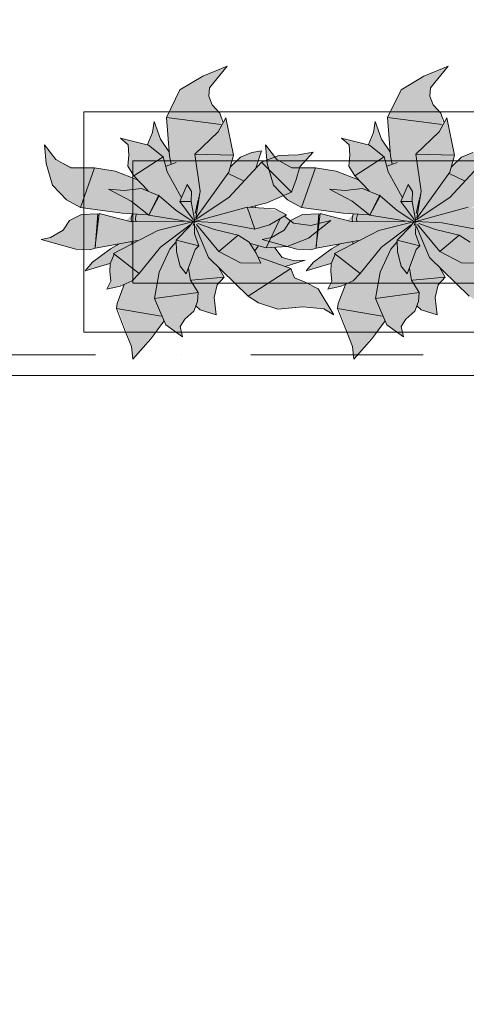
# Model space of a CAD drawing. Header units: millimetres. Extents: x -59761 to 112741, y -57975 to 46221.
# Tile 73 of 256: x -2592 to -1679, y -10329 to -8315. Entities that reach past the tile are written whole.
import ezdxf

# ---------------------------------------------------------------- set-up
doc = ezdxf.new("R2010")
doc.units = ezdxf.units.MM
for name, pattern in [('короткая штриховая', [282.222222, 141.111111, -141.111111]), ('Штриховая', [564.444447, 282.222223, -282.222223]), ('Штрихпунктирная', [670.277762, 352.777767, -176.388884, 0, -141.111112])]:
    doc.linetypes.add(name, pattern=pattern)
for name, color, linetype in [('Интерьер - Мебель', 7, 'Continuous'), ('Элемент модели - Границы зон', 7, 'Continuous'), ('Элемент Модели - Зона', 7, 'Continuous'), ('Элемент Модели - Оси', 2, 'Continuous')]:
    doc.layers.add(name, color=color, linetype=linetype)

msp = doc.modelspace()

# ---------------------------------------------------------------- hatches: boundary and pattern name
at = {"layer": 'Интерьер - Мебель', "linetype": 'Continuous', "lineweight": 0}
for points in [[(-2167.42, -8409.96), (-2216.98, -8430.25), (-2264.01, -8458.45), (-2291.59, -8515.08), (-2286.93, -8584.26), (-2303.17, -8560.23), (-2317.1, -8522.96), (-2320.24, -8545.37), (-2330.32, -8570.13), (-2385.85, -8557.03), (-2369.74, -8570.47), (-2369.98, -8607.55), (-2370.5, -8614.1), (-2358.1, -8634.37), (-2351.14, -8642.12), (-2397.8, -8624.36), (-2433.12, -8618.74), (-2481.68, -8617.52), (-2517.81, -8601.05), (-2540.74, -8570.96), (-2537.43, -8608.88), (-2524.69, -8653.22), (-2495.88, -8683.26), (-2467.27, -8698.85), (-2361.84, -8712.44), (-2373.87, -8725.66), (-2429.37, -8711.23), (-2465.69, -8712.99), (-2489.75, -8725.4), (-2502.62, -8745.06), (-2528.72, -8760.32), (-2548.04, -8764.47), (-2476.8, -8784.19), (-2443.06, -8783.59), (-2394.18, -8774.26), (-2439, -8807.68), (-2458.18, -8828.48), (-2406.8, -8813.83), (-2406.61, -8839.74), (-2405.6, -8849.79), (-2413.68, -8866.01), (-2377.82, -8856.4), (-2393.12, -8900.22), (-2362.88, -8983.07), (-2360.43, -9009.1), (-2296.45, -8930.69), (-2292.88, -8939.07), (-2258.62, -8963.11), (-2263.75, -8942.48), (-2253.93, -8927.09), (-2235.47, -8911.06), (-2231.97, -8901.25), (-2223.04, -8908.39), (-2190.36, -8918.28), (-2194.32, -8882.91), (-2187.76, -8857.36), (-2173.8, -8841.09), (-2183.99, -8824.87), (-2124.44, -8879.99), (-2103.82, -8893.67), (-2064.17, -8906.89), (-2012.66, -8901.87), (-1970.03, -8906), (-1949.77, -8918.55), (-1981.68, -8865.04), (-2030.11, -8842.84), (-2037.65, -8823.94), (-2048.64, -8819.64), (-2007.78, -8806.66), (-2029.57, -8807.72), (-2055.28, -8801.17), (-2070.31, -8781.32), (-2044.87, -8778.41), (-2001.48, -8761.85), (-1955.61, -8725.45), (-1996.67, -8735.47), (-2032.04, -8730.99), (-2050.55, -8716.86), (-2046.48, -8713.57), (-2064.44, -8704.23), (-2121.46, -8698.49), (-2086.62, -8689.59), (-2036.04, -8667.87), (-2018.77, -8615.87), (-1991.51, -8585.88), (-2022.24, -8591.27), (-2061.68, -8592.49), (-2097.15, -8606.14), (-2109.05, -8618.69), (-2097.12, -8583.2), (-2116.81, -8586.21), (-2140.21, -8596.06), (-2161.21, -8616.71), (-2154.81, -8591.95), (-2170.43, -8515.63), (-2178.36, -8530.01), (-2182.33, -8506.11), (-2190.24, -8497.55), (-2200.4, -8483.4), (-2205.32, -8471.21), (-2203.49, -8453.92)], [(-1715.51, -8409.96), (-1765.08, -8430.25), (-1812.1, -8458.45), (-1839.69, -8515.08), (-1835.02, -8584.26), (-1851.26, -8560.23), (-1865.19, -8522.96), (-1868.34, -8545.37), (-1878.41, -8570.13), (-1933.95, -8557.03), (-1917.83, -8570.47), (-1918.08, -8607.55), (-1918.6, -8614.1), (-1906.2, -8634.37), (-1899.23, -8642.12), (-1945.9, -8624.36), (-1981.21, -8618.74), (-2029.78, -8617.52), (-2065.91, -8601.05), (-2088.83, -8570.96), (-2085.53, -8608.88), (-2072.79, -8653.22), (-2043.98, -8683.26), (-2015.37, -8698.85), (-1909.93, -8712.44), (-1921.97, -8725.66), (-1977.47, -8711.23), (-2013.79, -8712.99), (-2037.84, -8725.4), (-2050.72, -8745.06), (-2076.82, -8760.32), (-2096.14, -8764.47), (-2024.9, -8784.19), (-1991.16, -8783.59), (-1942.28, -8774.26), (-1987.09, -8807.68), (-2006.27, -8828.48), (-1954.9, -8813.83), (-1954.71, -8839.74), (-1953.7, -8849.79), (-1961.78, -8866.01), (-1925.92, -8856.4), (-1941.22, -8900.22), (-1910.97, -8983.07), (-1908.53, -9009.1), (-1844.55, -8930.69), (-1840.98, -8939.07), (-1806.71, -8963.11), (-1811.85, -8942.48), (-1802.03, -8927.09), (-1783.56, -8911.06), (-1780.07, -8901.25), (-1771.14, -8908.39), (-1738.46, -8918.28), (-1742.42, -8882.91), (-1735.86, -8857.36), (-1721.89, -8841.09), (-1732.09, -8824.87), (-1672.54, -8879.99), (-1651.92, -8893.67), (-1612.27, -8906.89), (-1560.76, -8901.87), (-1518.13, -8906), (-1497.87, -8918.55), (-1529.78, -8865.04), (-1578.21, -8842.84), (-1585.75, -8823.94), (-1596.73, -8819.64), (-1555.87, -8806.66), (-1577.67, -8807.72), (-1603.37, -8801.17), (-1618.41, -8781.32), (-1592.97, -8778.41), (-1549.58, -8761.85), (-1503.71, -8725.45), (-1544.76, -8735.47), (-1580.14, -8730.99), (-1598.64, -8716.86), (-1594.57, -8713.57), (-1612.53, -8704.23), (-1669.56, -8698.49), (-1634.72, -8689.59), (-1584.14, -8667.87), (-1566.87, -8615.87), (-1539.6, -8585.88), (-1570.33, -8591.27), (-1609.78, -8592.49), (-1645.24, -8606.14), (-1657.15, -8618.69), (-1645.22, -8583.2), (-1664.91, -8586.21), (-1688.31, -8596.06), (-1709.31, -8616.71), (-1702.91, -8591.95), (-1718.52, -8515.63), (-1726.46, -8530.01), (-1730.43, -8506.11), (-1738.34, -8497.55), (-1748.5, -8483.4), (-1753.42, -8471.21), (-1751.59, -8453.92)]]:
    msp.add_hatch(color=255, dxfattribs=at).paths.add_polyline_path(points)

# ---------------------------------------------------------------- linework, layer by layer
at = {"layer": 'Интерьер - Мебель', "color": 7, "linetype": 'Continuous', "lineweight": 15}
for p, q in [((-2167.42, -8409.96), (-2216.98, -8430.25)), ((-2167.42, -8409.96), (-2216.98, -8430.25)), ((-2167.42, -8409.96), (-2203.49, -8453.92)), ((-2167.42, -8409.96), (-2203.49, -8453.92)), ((-1715.51, -8409.96), (-1765.08, -8430.25)), ((-1715.51, -8409.96), (-1765.08, -8430.25)), ((-1715.51, -8409.96), (-1751.59, -8453.92)), ((-1715.51, -8409.96), (-1751.59, -8453.92)), ((-2216.98, -8430.25), (-2264.01, -8458.45)), ((-2216.98, -8430.25), (-2264.01, -8458.45)), ((-1765.08, -8430.25), (-1812.1, -8458.45)), ((-1765.08, -8430.25), (-1812.1, -8458.45)), ((-2203.49, -8453.92), (-2205.32, -8471.21)), ((-2203.49, -8453.92), (-2205.32, -8471.21)), ((-1751.59, -8453.92), (-1753.42, -8471.21)), ((-1751.59, -8453.92), (-1753.42, -8471.21)), ((-2264.01, -8458.45), (-2291.59, -8515.08)), ((-2264.01, -8458.45), (-2291.59, -8515.08)), ((-2205.32, -8471.21), (-2198.15, -8488.98)), ((-2205.32, -8471.21), (-2198.15, -8488.98)), ((-1812.1, -8458.45), (-1839.69, -8515.08)), ((-1812.1, -8458.45), (-1839.69, -8515.08)), ((-1753.42, -8471.21), (-1746.25, -8488.98)), ((-1753.42, -8471.21), (-1746.25, -8488.98)), ((-2198.15, -8488.98), (-2182.33, -8506.11)), ((-2198.15, -8488.98), (-2182.33, -8506.11)), ((-1746.25, -8488.98), (-1730.43, -8506.11)), ((-1746.25, -8488.98), (-1730.43, -8506.11)), ((-2291.59, -8515.08), (-2179.9, -8529.18)), ((-2291.59, -8515.08), (-2285.64, -8593.47)), ((-2291.59, -8515.08), (-2179.9, -8529.18)), ((-2291.59, -8515.08), (-2285.64, -8593.47)), ((-2170.43, -8515.63), (-2186.29, -8544.39)), ((-2170.43, -8515.63), (-2186.29, -8544.39)), ((-2182.33, -8506.11), (-2176, -8525.84)), ((-2182.33, -8506.11), (-2176, -8525.84)), ((-2170.43, -8515.63), (-2154.81, -8591.95)), ((-2170.43, -8515.63), (-2154.81, -8591.95)), ((-1839.69, -8515.08), (-1728, -8529.18)), ((-1839.69, -8515.08), (-1833.74, -8593.47)), ((-1839.69, -8515.08), (-1728, -8529.18)), ((-1839.69, -8515.08), (-1833.74, -8593.47)), ((-1718.52, -8515.63), (-1734.39, -8544.39)), ((-1718.52, -8515.63), (-1734.39, -8544.39)), ((-1730.43, -8506.11), (-1724.1, -8525.84)), ((-1730.43, -8506.11), (-1724.1, -8525.84)), ((-1718.52, -8515.63), (-1702.91, -8591.95)), ((-1718.52, -8515.63), (-1702.91, -8591.95)), ((-2317.1, -8522.96), (-2320.24, -8545.37)), ((-2317.1, -8522.96), (-2320.24, -8545.37)), ((-2317.1, -8522.96), (-2304.13, -8558.81)), ((-2317.1, -8522.96), (-2304.13, -8558.81)), ((-1865.19, -8522.96), (-1868.34, -8545.37)), ((-1865.19, -8522.96), (-1868.34, -8545.37)), ((-1865.19, -8522.96), (-1852.23, -8558.81)), ((-1865.19, -8522.96), (-1852.23, -8558.81)), ((-2385.85, -8557.03), (-2369.74, -8570.47)), ((-2385.85, -8557.03), (-2328.19, -8571.22)), ((-2385.85, -8557.03), (-2369.74, -8570.47)), ((-2385.85, -8557.03), (-2328.19, -8571.22)), ((-2320.24, -8545.37), (-2330.32, -8570.13)), ((-2320.24, -8545.37), (-2330.32, -8570.13)), ((-2186.29, -8544.39), (-2233.77, -8589.58)), ((-2186.29, -8544.39), (-2233.77, -8589.58)), ((-1933.95, -8557.03), (-1917.83, -8570.47)), ((-1933.95, -8557.03), (-1876.28, -8571.22)), ((-1933.95, -8557.03), (-1917.83, -8570.47)), ((-1933.95, -8557.03), (-1876.28, -8571.22)), ((-1868.34, -8545.37), (-1878.41, -8570.13)), ((-1868.34, -8545.37), (-1878.41, -8570.13)), ((-1734.39, -8544.39), (-1781.87, -8589.58)), ((-1734.39, -8544.39), (-1781.87, -8589.58)), ((-2540.74, -8570.96), (-2537.43, -8608.88)), ((-2540.74, -8570.96), (-2517.81, -8601.05)), ((-2540.74, -8570.96), (-2537.43, -8608.88)), ((-2540.74, -8570.96), (-2517.81, -8601.05)), ((-2369.74, -8570.47), (-2368.74, -8591.99)), ((-2369.74, -8570.47), (-2368.74, -8591.99)), ((-2328.19, -8571.22), (-2298.43, -8595.01)), ((-2328.19, -8571.22), (-2298.43, -8595.01)), ((-2304.13, -8558.81), (-2286.93, -8584.26)), ((-2304.13, -8558.81), (-2286.93, -8584.26)), ((-2088.83, -8570.96), (-2085.53, -8608.88)), ((-2088.83, -8570.96), (-2065.91, -8601.05)), ((-2088.83, -8570.96), (-2085.53, -8608.88)), ((-2088.83, -8570.96), (-2065.91, -8601.05)), ((-1917.83, -8570.47), (-1916.84, -8591.99)), ((-1917.83, -8570.47), (-1916.84, -8591.99)), ((-1876.28, -8571.22), (-1846.52, -8595.01)), ((-1876.28, -8571.22), (-1846.52, -8595.01)), ((-1852.23, -8558.81), (-1835.02, -8584.26)), ((-1852.23, -8558.81), (-1835.02, -8584.26)), ((-2368.74, -8591.99), (-2370.5, -8614.1)), ((-2368.74, -8591.99), (-2370.5, -8614.1)), ((-2298.43, -8595.01), (-2358.1, -8634.37)), ((-2298.43, -8595.01), (-2358.1, -8634.37)), ((-2298.43, -8595.01), (-2290.03, -8625.8)), ((-2298.43, -8595.01), (-2290.03, -8625.8)), ((-2285.64, -8593.47), (-2282.24, -8609.96)), ((-2285.64, -8593.47), (-2282.24, -8609.96)), ((-2233.77, -8589.58), (-2154.81, -8591.95)), ((-2233.77, -8589.58), (-2222.66, -8665.66)), ((-2233.77, -8589.58), (-2154.81, -8591.95)), ((-2233.77, -8589.58), (-2222.66, -8665.66)), ((-2154.81, -8591.95), (-2164.36, -8626.59)), ((-2154.81, -8591.95), (-2164.36, -8626.59)), ((-2140.21, -8596.06), (-2161.21, -8616.71)), ((-2140.21, -8596.06), (-2161.21, -8616.71)), ((-2116.81, -8586.21), (-2140.21, -8596.06)), ((-2116.81, -8586.21), (-2140.21, -8596.06)), ((-2097.12, -8583.2), (-2116.81, -8586.21)), ((-2097.12, -8583.2), (-2116.81, -8586.21)), ((-2097.12, -8583.2), (-2109.05, -8618.69)), ((-2097.12, -8583.2), (-2109.05, -8618.69)), ((-2061.68, -8592.49), (-2097.15, -8606.14)), ((-2061.68, -8592.49), (-2097.15, -8606.14)), ((-2022.24, -8591.27), (-2061.68, -8592.49)), ((-2022.24, -8591.27), (-2061.68, -8592.49)), ((-1991.51, -8585.88), (-2022.24, -8591.27)), ((-1991.51, -8585.88), (-2022.24, -8591.27)), ((-1991.51, -8585.88), (-2018.77, -8615.87)), ((-1991.51, -8585.88), (-2018.77, -8615.87)), ((-1916.84, -8591.99), (-1918.6, -8614.1)), ((-1916.84, -8591.99), (-1918.6, -8614.1)), ((-1846.52, -8595.01), (-1906.2, -8634.37)), ((-1846.52, -8595.01), (-1906.2, -8634.37)), ((-1846.52, -8595.01), (-1838.13, -8625.8)), ((-1846.52, -8595.01), (-1838.13, -8625.8)), ((-1833.74, -8593.47), (-1830.34, -8609.96)), ((-1833.74, -8593.47), (-1830.34, -8609.96)), ((-1781.87, -8589.58), (-1702.91, -8591.95)), ((-1781.87, -8589.58), (-1770.76, -8665.66)), ((-1781.87, -8589.58), (-1702.91, -8591.95)), ((-1781.87, -8589.58), (-1770.76, -8665.66)), ((-1702.91, -8591.95), (-1712.46, -8626.59)), ((-1702.91, -8591.95), (-1712.46, -8626.59)), ((-1688.31, -8596.06), (-1709.31, -8616.71)), ((-1688.31, -8596.06), (-1709.31, -8616.71)), ((-1664.91, -8586.21), (-1688.31, -8596.06)), ((-1664.91, -8586.21), (-1688.31, -8596.06)), ((-2537.43, -8608.88), (-2524.69, -8653.22)), ((-2537.43, -8608.88), (-2524.69, -8653.22)), ((-2517.81, -8601.05), (-2487.46, -8617.47)), ((-2517.81, -8601.05), (-2487.46, -8617.47)), ((-2487.46, -8617.47), (-2438.65, -8617.86)), ((-2487.46, -8617.47), (-2438.65, -8617.86)), ((-2438.65, -8617.86), (-2467.27, -8698.85)), ((-2438.65, -8617.86), (-2467.27, -8698.85)), ((-2438.65, -8617.86), (-2396.67, -8624.54)), ((-2438.65, -8617.86), (-2396.67, -8624.54)), ((-2370.5, -8614.1), (-2358.1, -8634.37)), ((-2370.5, -8614.1), (-2358.1, -8634.37)), ((-2271.65, -8607.11), (-2292.3, -8614.22)), ((-2271.65, -8607.11), (-2292.3, -8614.22)), ((-2097.15, -8606.14), (-2163.97, -8678.42)), ((-2097.15, -8606.14), (-2163.97, -8678.42)), ((-2097.15, -8606.14), (-2036.04, -8667.87)), ((-2097.15, -8606.14), (-2036.04, -8667.87)), ((-2085.53, -8608.88), (-2072.79, -8653.22)), ((-2085.53, -8608.88), (-2072.79, -8653.22)), ((-2065.91, -8601.05), (-2035.56, -8617.47)), ((-2065.91, -8601.05), (-2035.56, -8617.47)), ((-2035.56, -8617.47), (-1986.74, -8617.86)), ((-2035.56, -8617.47), (-1986.74, -8617.86)), ((-2018.77, -8615.87), (-2026.72, -8641.72)), ((-2018.77, -8615.87), (-2026.72, -8641.72)), ((-1986.74, -8617.86), (-2015.37, -8698.85)), ((-1986.74, -8617.86), (-2015.37, -8698.85)), ((-1986.74, -8617.86), (-1944.77, -8624.54)), ((-1986.74, -8617.86), (-1944.77, -8624.54)), ((-1918.6, -8614.1), (-1906.2, -8634.37)), ((-1918.6, -8614.1), (-1906.2, -8634.37)), ((-1819.75, -8607.11), (-1840.4, -8614.22)), ((-1819.75, -8607.11), (-1840.4, -8614.22)), ((-1645.24, -8606.14), (-1712.07, -8678.42)), ((-1645.24, -8606.14), (-1712.07, -8678.42)), ((-2396.67, -8624.54), (-2351.14, -8642.12)), ((-2396.67, -8624.54), (-2351.14, -8642.12)), ((-2358.1, -8634.37), (-2328.77, -8665.08)), ((-2358.1, -8634.37), (-2328.77, -8665.08)), ((-2290.03, -8625.8), (-2261.78, -8677.64)), ((-2290.03, -8625.8), (-2261.78, -8677.64)), ((-2164.36, -8626.59), (-2231.57, -8720.7)), ((-2164.36, -8626.59), (-2231.57, -8720.7)), ((-2164.4, -8630.26), (-2134.29, -8644.09)), ((-2164.4, -8630.26), (-2134.29, -8644.09)), ((-1944.77, -8624.54), (-1899.23, -8642.12)), ((-1944.77, -8624.54), (-1899.23, -8642.12)), ((-1906.2, -8634.37), (-1876.86, -8665.08)), ((-1906.2, -8634.37), (-1876.86, -8665.08)), ((-1838.13, -8625.8), (-1809.88, -8677.64)), ((-1838.13, -8625.8), (-1809.88, -8677.64)), ((-1712.46, -8626.59), (-1779.67, -8720.7)), ((-1712.46, -8626.59), (-1779.67, -8720.7)), ((-1712.5, -8630.26), (-1682.39, -8644.09)), ((-1712.5, -8630.26), (-1682.39, -8644.09)), ((-2524.69, -8653.22), (-2495.88, -8683.26)), ((-2524.69, -8653.22), (-2495.88, -8683.26)), ((-2249.16, -8652.04), (-2264.59, -8686.74)), ((-2249.16, -8652.04), (-2264.59, -8686.74)), ((-2249.16, -8652.04), (-2240.31, -8665.83)), ((-2249.16, -8652.04), (-2240.31, -8665.83)), ((-2072.79, -8653.22), (-2043.98, -8683.26)), ((-2072.79, -8653.22), (-2043.98, -8683.26)), ((-2026.72, -8641.72), (-2036.04, -8667.87)), ((-2026.72, -8641.72), (-2036.04, -8667.87)), ((-1797.26, -8652.04), (-1812.69, -8686.74)), ((-1797.26, -8652.04), (-1812.69, -8686.74)), ((-1797.26, -8652.04), (-1788.41, -8665.83)), ((-1797.26, -8652.04), (-1788.41, -8665.83)), ((-2410, -8661.2), (-2378.11, -8664.02)), ((-2410, -8661.2), (-2363.6, -8686.26)), ((-2410, -8661.2), (-2378.11, -8664.02)), ((-2410, -8661.2), (-2363.6, -8686.26)), ((-2342.51, -8660), (-2378.11, -8664.02)), ((-2342.51, -8660), (-2378.11, -8664.02)), ((-2342.51, -8660), (-2306.64, -8675.24)), ((-2342.51, -8660), (-2306.64, -8675.24)), ((-2307.36, -8672.98), (-2327.89, -8714.81)), ((-2307.36, -8672.98), (-2327.89, -8714.81)), ((-2306.64, -8675.24), (-2327.89, -8714.81)), ((-2306.64, -8675.24), (-2327.89, -8714.81)), ((-2307.36, -8672.98), (-2306.64, -8675.24)), ((-2307.36, -8672.98), (-2306.64, -8675.24)), ((-2306.64, -8675.24), (-2271.95, -8705.22)), ((-2306.64, -8675.24), (-2271.95, -8705.22)), ((-2240.31, -8665.83), (-2241.06, -8686.52)), ((-2240.31, -8665.83), (-2241.06, -8686.52)), ((-2163.97, -8678.42), (-2233.3, -8724.1)), ((-2163.97, -8678.42), (-2233.3, -8724.1)), ((-2222.66, -8665.66), (-2231.57, -8720.7)), ((-2222.66, -8665.66), (-2231.57, -8720.7)), ((-2225.42, -8677.64), (-2226.26, -8681.5)), ((-2225.42, -8677.64), (-2226.26, -8681.5)), ((-2224.16, -8671.84), (-2224.58, -8673.77)), ((-2224.16, -8671.84), (-2224.58, -8673.77)), ((-2222.9, -8666.04), (-2223.1, -8667.01)), ((-2222.9, -8666.04), (-2223.1, -8667.01)), ((-2036.04, -8667.87), (-2086.62, -8689.59)), ((-2036.04, -8667.87), (-2086.62, -8689.59)), ((-1958.09, -8661.2), (-1926.21, -8664.02)), ((-1958.09, -8661.2), (-1911.7, -8686.26)), ((-1958.09, -8661.2), (-1926.21, -8664.02)), ((-1958.09, -8661.2), (-1911.7, -8686.26)), ((-1890.61, -8660), (-1926.21, -8664.02)), ((-1890.61, -8660), (-1926.21, -8664.02)), ((-1890.61, -8660), (-1854.74, -8675.24)), ((-1890.61, -8660), (-1854.74, -8675.24)), ((-1855.46, -8672.98), (-1875.99, -8714.81)), ((-1855.46, -8672.98), (-1875.99, -8714.81)), ((-1854.74, -8675.24), (-1875.99, -8714.81)), ((-1854.74, -8675.24), (-1875.99, -8714.81)), ((-1855.46, -8672.98), (-1854.74, -8675.24)), ((-1855.46, -8672.98), (-1854.74, -8675.24)), ((-1854.74, -8675.24), (-1820.05, -8705.22)), ((-1854.74, -8675.24), (-1820.05, -8705.22)), ((-1788.41, -8665.83), (-1789.15, -8686.52)), ((-1788.41, -8665.83), (-1789.15, -8686.52)), ((-1712.07, -8678.42), (-1781.39, -8724.1)), ((-1712.07, -8678.42), (-1781.39, -8724.1)), ((-1770.76, -8665.66), (-1779.67, -8720.7)), ((-1770.76, -8665.66), (-1779.67, -8720.7)), ((-1773.52, -8677.64), (-1774.36, -8681.5)), ((-1773.52, -8677.64), (-1774.36, -8681.5)), ((-1772.26, -8671.84), (-1772.68, -8673.77)), ((-1772.26, -8671.84), (-1772.68, -8673.77)), ((-1770.99, -8666.04), (-1771.2, -8667.01)), ((-1770.99, -8666.04), (-1771.2, -8667.01)), ((-2495.88, -8683.26), (-2467.27, -8698.85)), ((-2495.88, -8683.26), (-2467.27, -8698.85)), ((-2467.27, -8698.85), (-2382.3, -8710.79)), ((-2467.27, -8698.85), (-2382.3, -8710.79)), ((-2363.6, -8686.26), (-2327.89, -8714.81)), ((-2363.6, -8686.26), (-2327.89, -8714.81)), ((-2241.06, -8686.52), (-2264.59, -8686.74)), ((-2241.06, -8686.52), (-2264.59, -8686.74)), ((-2264.59, -8686.74), (-2236.87, -8723.34)), ((-2264.59, -8686.74), (-2236.87, -8723.34)), ((-2241.06, -8686.52), (-2233.89, -8727.29)), ((-2241.06, -8686.52), (-2233.89, -8727.29)), ((-2126.66, -8698.18), (-2233.89, -8727.29)), ((-2126.66, -8698.18), (-2233.89, -8727.29)), ((-2226.69, -8683.44), (-2232.79, -8711.42)), ((-2226.69, -8683.44), (-2232.79, -8711.42)), ((-2126.66, -8698.18), (-2069.49, -8701.6)), ((-2126.66, -8698.18), (-2110.79, -8743.06)), ((-2126.66, -8698.18), (-2069.49, -8701.6)), ((-2126.66, -8698.18), (-2110.79, -8743.06)), ((-2086.62, -8689.59), (-2121.44, -8698.49)), ((-2086.62, -8689.59), (-2121.44, -8698.49)), ((-2110.55, -8695.38), (-2109.34, -8699.15)), ((-2110.55, -8695.38), (-2109.34, -8699.15)), ((-2043.98, -8683.26), (-2015.37, -8698.85)), ((-2043.98, -8683.26), (-2015.37, -8698.85)), ((-2015.37, -8698.85), (-1930.39, -8710.79)), ((-2015.37, -8698.85), (-1930.39, -8710.79)), ((-1911.7, -8686.26), (-1875.99, -8714.81)), ((-1911.7, -8686.26), (-1875.99, -8714.81)), ((-1789.15, -8686.52), (-1812.69, -8686.74)), ((-1789.15, -8686.52), (-1812.69, -8686.74)), ((-1812.69, -8686.74), (-1784.97, -8723.34)), ((-1812.69, -8686.74), (-1784.97, -8723.34)), ((-1789.15, -8686.52), (-1781.98, -8727.29)), ((-1789.15, -8686.52), (-1781.98, -8727.29)), ((-1674.75, -8698.18), (-1781.98, -8727.29)), ((-1674.75, -8698.18), (-1781.98, -8727.29)), ((-1774.79, -8683.44), (-1780.89, -8711.42)), ((-1774.79, -8683.44), (-1780.89, -8711.42)), ((-2465.69, -8712.99), (-2489.75, -8725.4)), ((-2465.69, -8712.99), (-2489.75, -8725.4)), ((-2432.13, -8711.83), (-2465.69, -8712.99)), ((-2432.13, -8711.83), (-2465.69, -8712.99)), ((-2432.13, -8711.83), (-2437.72, -8781.84)), ((-2432.13, -8711.83), (-2437.72, -8781.84)), ((-2429.37, -8711.23), (-2437.27, -8778.02)), ((-2429.37, -8711.23), (-2437.27, -8778.02)), ((-2429.37, -8711.23), (-2363.17, -8728.44)), ((-2429.37, -8711.23), (-2363.17, -8728.44)), ((-2382.3, -8710.79), (-2330.34, -8713.57)), ((-2382.3, -8710.79), (-2330.34, -8713.57)), ((-2361.84, -8712.44), (-2363.58, -8721.16)), ((-2361.84, -8712.44), (-2363.58, -8721.16)), ((-2353.29, -8713.54), (-2354.9, -8721.57)), ((-2353.29, -8713.54), (-2354.9, -8721.57)), ((-2327.89, -8714.81), (-2239.55, -8728.58)), ((-2327.89, -8714.81), (-2239.55, -8728.58)), ((-2271.95, -8705.22), (-2245.66, -8721.84)), ((-2271.95, -8705.22), (-2245.66, -8721.84)), ((-2046.48, -8713.57), (-2081.15, -8734.29)), ((-2046.48, -8713.57), (-2081.15, -8734.29)), ((-2069.49, -8701.6), (-2046.48, -8713.57)), ((-2069.49, -8701.6), (-2046.48, -8713.57)), ((-2050.55, -8716.86), (-2032.04, -8730.99)), ((-2050.55, -8716.86), (-2032.04, -8730.99)), ((-2013.79, -8712.99), (-2037.84, -8725.4)), ((-2013.79, -8712.99), (-2037.84, -8725.4)), ((-1980.23, -8711.83), (-2013.79, -8712.99)), ((-1980.23, -8711.83), (-2013.79, -8712.99)), ((-1980.23, -8711.83), (-1985.82, -8781.84)), ((-1980.23, -8711.83), (-1985.82, -8781.84)), ((-1977.47, -8711.23), (-1985.37, -8778.02)), ((-1977.47, -8711.23), (-1985.37, -8778.02)), ((-1977.47, -8711.23), (-1911.26, -8728.44)), ((-1977.47, -8711.23), (-1911.26, -8728.44)), ((-1930.39, -8710.79), (-1878.44, -8713.57)), ((-1930.39, -8710.79), (-1878.44, -8713.57)), ((-1909.93, -8712.44), (-1911.68, -8721.16)), ((-1909.93, -8712.44), (-1911.68, -8721.16)), ((-1901.39, -8713.54), (-1902.99, -8721.57)), ((-1901.39, -8713.54), (-1902.99, -8721.57)), ((-1875.99, -8714.81), (-1787.65, -8728.58)), ((-1875.99, -8714.81), (-1787.65, -8728.58)), ((-1820.05, -8705.22), (-1793.76, -8721.84)), ((-1820.05, -8705.22), (-1793.76, -8721.84)), ((-2489.75, -8725.4), (-2502.63, -8745.06)), ((-2489.75, -8725.4), (-2502.63, -8745.06)), ((-2363.58, -8721.16), (-2363.19, -8727.91)), ((-2363.58, -8721.16), (-2363.19, -8727.91)), ((-2255, -8726.6), (-2363.17, -8728.44)), ((-2255, -8726.6), (-2363.17, -8728.44)), ((-2354.9, -8721.57), (-2354.57, -8727.23)), ((-2354.9, -8721.57), (-2354.57, -8727.23)), ((-2238.73, -8728.48), (-2309.11, -8745.78)), ((-2238.73, -8728.48), (-2309.11, -8745.78)), ((-2243.23, -8734.26), (-2304.13, -8779.72)), ((-2243.23, -8734.26), (-2304.13, -8779.72)), ((-2242.26, -8735.73), (-2271.79, -8765.54)), ((-2242.26, -8735.73), (-2271.79, -8765.54)), ((-2237.67, -8728.72), (-2250.19, -8743.35)), ((-2237.67, -8728.72), (-2250.19, -8743.35)), ((-2245.53, -8723.08), (-2233.5, -8729.53)), ((-2245.53, -8723.08), (-2233.5, -8729.53)), ((-2235.27, -8728.72), (-2236.93, -8735.57)), ((-2235.27, -8728.72), (-2236.93, -8735.57)), ((-2236.61, -8723.81), (-2233.5, -8729.53)), ((-2236.61, -8723.81), (-2233.5, -8729.53)), ((-2234.32, -8724.8), (-2234.8, -8726.76)), ((-2234.32, -8724.8), (-2234.8, -8726.76)), ((-2234.63, -8726.3), (-2233.89, -8727.29)), ((-2234.63, -8726.3), (-2233.89, -8727.29)), ((-2234.02, -8731.98), (-2234.58, -8752.73)), ((-2234.02, -8731.98), (-2234.58, -8752.73)), ((-2233.89, -8727.29), (-2179.86, -8730.12)), ((-2233.89, -8727.29), (-2179.86, -8730.12)), ((-2232.56, -8737.57), (-2205.86, -8800.89)), ((-2232.56, -8737.57), (-2205.86, -8800.89)), ((-2230.22, -8733.51), (-2184.57, -8789.07)), ((-2230.22, -8733.51), (-2184.57, -8789.07)), ((-2227.4, -8731.69), (-2193.17, -8743.84)), ((-2227.4, -8731.69), (-2193.17, -8743.84)), ((-2179.86, -8730.12), (-2110.79, -8743.06)), ((-2179.86, -8730.12), (-2110.79, -8743.06)), ((-2081.15, -8734.29), (-2110.79, -8743.06)), ((-2081.15, -8734.29), (-2110.79, -8743.06)), ((-2060.13, -8722.86), (-2088.09, -8781.65)), ((-2060.13, -8722.86), (-2088.09, -8781.65)), ((-2037.84, -8725.4), (-2050.72, -8745.06)), ((-2037.84, -8725.4), (-2050.72, -8745.06)), ((-2032.04, -8730.99), (-1996.67, -8735.47)), ((-2032.04, -8730.99), (-1996.67, -8735.47)), ((-1955.61, -8725.45), (-2001.48, -8761.85)), ((-1955.61, -8725.45), (-2001.48, -8761.85)), ((-1955.61, -8725.45), (-1996.67, -8735.47)), ((-1955.61, -8725.45), (-1996.67, -8735.47)), ((-1911.68, -8721.16), (-1911.29, -8727.91)), ((-1911.68, -8721.16), (-1911.29, -8727.91)), ((-1803.1, -8726.6), (-1911.26, -8728.44)), ((-1803.1, -8726.6), (-1911.26, -8728.44)), ((-1902.99, -8721.57), (-1902.67, -8727.23)), ((-1902.99, -8721.57), (-1902.67, -8727.23)), ((-1786.83, -8728.48), (-1857.2, -8745.78)), ((-1786.83, -8728.48), (-1857.2, -8745.78)), ((-1791.32, -8734.26), (-1852.23, -8779.72)), ((-1791.32, -8734.26), (-1852.23, -8779.72)), ((-1790.35, -8735.73), (-1819.89, -8765.54)), ((-1790.35, -8735.73), (-1819.89, -8765.54)), ((-1785.77, -8728.72), (-1798.29, -8743.35)), ((-1785.77, -8728.72), (-1798.29, -8743.35)), ((-1793.63, -8723.08), (-1781.6, -8729.53)), ((-1793.63, -8723.08), (-1781.6, -8729.53)), ((-1783.37, -8728.72), (-1785.03, -8735.57)), ((-1783.37, -8728.72), (-1785.03, -8735.57)), ((-1784.71, -8723.81), (-1781.6, -8729.53)), ((-1784.71, -8723.81), (-1781.6, -8729.53)), ((-1782.42, -8724.8), (-1782.89, -8726.76)), ((-1782.42, -8724.8), (-1782.89, -8726.76)), ((-1782.73, -8726.3), (-1781.98, -8727.29)), ((-1782.73, -8726.3), (-1781.98, -8727.29)), ((-1782.11, -8731.98), (-1782.68, -8752.73)), ((-1782.11, -8731.98), (-1782.68, -8752.73)), ((-1781.98, -8727.29), (-1727.96, -8730.12)), ((-1781.98, -8727.29), (-1727.96, -8730.12)), ((-1780.66, -8737.57), (-1753.96, -8800.89)), ((-1780.66, -8737.57), (-1753.96, -8800.89)), ((-1778.32, -8733.51), (-1732.67, -8789.07)), ((-1778.32, -8733.51), (-1732.67, -8789.07)), ((-1775.5, -8731.69), (-1741.27, -8743.84)), ((-1775.5, -8731.69), (-1741.27, -8743.84)), ((-1727.96, -8730.12), (-1658.89, -8743.06)), ((-1727.96, -8730.12), (-1658.89, -8743.06)), ((-2502.63, -8745.06), (-2528.72, -8760.32)), ((-2502.63, -8745.06), (-2528.72, -8760.32)), ((-2309.11, -8745.78), (-2400.17, -8793.09)), ((-2309.11, -8745.78), (-2400.17, -8793.09)), ((-2234.58, -8752.73), (-2225.24, -8777.28)), ((-2234.58, -8752.73), (-2225.24, -8777.28)), ((-2193.17, -8743.84), (-2145.24, -8755.28)), ((-2193.17, -8743.84), (-2145.24, -8755.28)), ((-2145.24, -8755.28), (-2184.57, -8789.07)), ((-2145.24, -8755.28), (-2184.57, -8789.07)), ((-2145.24, -8755.28), (-2122.88, -8769.8)), ((-2145.24, -8755.28), (-2122.88, -8769.8)), ((-2050.72, -8745.06), (-2076.82, -8760.32)), ((-2050.72, -8745.06), (-2076.82, -8760.32)), ((-1857.2, -8745.78), (-1948.27, -8793.09)), ((-1857.2, -8745.78), (-1948.27, -8793.09)), ((-1782.68, -8752.73), (-1773.33, -8777.28)), ((-1782.68, -8752.73), (-1773.33, -8777.28)), ((-1741.27, -8743.84), (-1693.33, -8755.28)), ((-1741.27, -8743.84), (-1693.33, -8755.28)), ((-1693.33, -8755.28), (-1732.67, -8789.07)), ((-1693.33, -8755.28), (-1732.67, -8789.07)), ((-1693.33, -8755.28), (-1670.97, -8769.8)), ((-1693.33, -8755.28), (-1670.97, -8769.8)), ((-2528.72, -8760.32), (-2548.04, -8764.47)), ((-2528.72, -8760.32), (-2548.04, -8764.47)), ((-2548.04, -8764.47), (-2476.8, -8784.19)), ((-2548.04, -8764.47), (-2476.8, -8784.19)), ((-2350.64, -8766.69), (-2437.72, -8781.84)), ((-2350.64, -8766.69), (-2437.72, -8781.84)), ((-2388.89, -8773.67), (-2406.19, -8783.52)), ((-2388.89, -8773.67), (-2406.19, -8783.52)), ((-2363.36, -8770.42), (-2362.08, -8772.38)), ((-2363.36, -8770.42), (-2362.08, -8772.38)), ((-2304.13, -8779.72), (-2347.33, -8833.66)), ((-2304.13, -8779.72), (-2347.33, -8833.66)), ((-2272.52, -8769.45), (-2285.03, -8784.07)), ((-2272.52, -8769.45), (-2285.03, -8784.07)), ((-2271.79, -8765.54), (-2225.24, -8777.28)), ((-2271.79, -8765.54), (-2271.45, -8789.61)), ((-2271.79, -8765.54), (-2225.24, -8777.28)), ((-2271.79, -8765.54), (-2271.45, -8789.61)), ((-2225.24, -8777.28), (-2233.09, -8785)), ((-2225.24, -8777.28), (-2233.09, -8785)), ((-2122.88, -8769.8), (-2108.37, -8792.03)), ((-2122.88, -8769.8), (-2108.37, -8792.03)), ((-2119.82, -8772.84), (-2088.09, -8781.65)), ((-2119.82, -8772.84), (-2088.09, -8781.65)), ((-2103.98, -8778.14), (-2110.68, -8787.81)), ((-2103.98, -8778.14), (-2110.68, -8787.81)), ((-2076.82, -8760.32), (-2096.14, -8764.47)), ((-2076.82, -8760.32), (-2096.14, -8764.47)), ((-2096.14, -8764.47), (-2024.9, -8784.19)), ((-2096.14, -8764.47), (-2024.9, -8784.19)), ((-2044.87, -8778.41), (-2088.09, -8781.65)), ((-2044.87, -8778.41), (-2088.09, -8781.65)), ((-2001.48, -8761.85), (-2044.87, -8778.41)), ((-2001.48, -8761.85), (-2044.87, -8778.41)), ((-1898.73, -8766.69), (-1985.82, -8781.84)), ((-1898.73, -8766.69), (-1985.82, -8781.84)), ((-1936.99, -8773.67), (-1954.29, -8783.52)), ((-1936.99, -8773.67), (-1954.29, -8783.52)), ((-1911.46, -8770.42), (-1910.18, -8772.38)), ((-1911.46, -8770.42), (-1910.18, -8772.38)), ((-1852.23, -8779.72), (-1895.43, -8833.66)), ((-1852.23, -8779.72), (-1895.43, -8833.66)), ((-1820.61, -8769.45), (-1833.13, -8784.07)), ((-1820.61, -8769.45), (-1833.13, -8784.07)), ((-1819.89, -8765.54), (-1773.33, -8777.28)), ((-1819.89, -8765.54), (-1819.55, -8789.61)), ((-1819.89, -8765.54), (-1773.33, -8777.28)), ((-1819.89, -8765.54), (-1819.55, -8789.61)), ((-1773.33, -8777.28), (-1781.19, -8785)), ((-1773.33, -8777.28), (-1781.19, -8785)), ((-2476.8, -8784.19), (-2448.4, -8785.33)), ((-2476.8, -8784.19), (-2448.4, -8785.33)), ((-2437.72, -8781.84), (-2448.4, -8785.33)), ((-2437.72, -8781.84), (-2448.4, -8785.33)), ((-2406.19, -8783.52), (-2443.19, -8810.77)), ((-2406.19, -8783.52), (-2443.19, -8810.77)), ((-2398.41, -8794.45), (-2406.8, -8813.83)), ((-2398.41, -8794.45), (-2406.8, -8813.83)), ((-2400.17, -8793.09), (-2347.33, -8833.66)), ((-2400.17, -8793.09), (-2347.33, -8833.66)), ((-2285.03, -8784.07), (-2306.87, -8831.01)), ((-2285.03, -8784.07), (-2306.87, -8831.01)), ((-2271.45, -8789.61), (-2263.93, -8818.62)), ((-2271.45, -8789.61), (-2263.93, -8818.62)), ((-2238.77, -8799.5), (-2251.08, -8834.73)), ((-2238.77, -8799.5), (-2251.08, -8834.73)), ((-2233.09, -8785), (-2238.77, -8799.5)), ((-2233.09, -8785), (-2238.77, -8799.5)), ((-2184.57, -8789.07), (-2140.28, -8812.16)), ((-2184.57, -8789.07), (-2140.28, -8812.16)), ((-2108.37, -8792.03), (-2098.73, -8812.9)), ((-2108.37, -8792.03), (-2098.73, -8812.9)), ((-2070.31, -8781.32), (-2055.28, -8801.17)), ((-2070.31, -8781.32), (-2055.28, -8801.17)), ((-2024.9, -8784.19), (-1996.5, -8785.33)), ((-2024.9, -8784.19), (-1996.5, -8785.33)), ((-1985.82, -8781.84), (-1996.5, -8785.33)), ((-1985.82, -8781.84), (-1996.5, -8785.33)), ((-1954.29, -8783.52), (-1991.29, -8810.77)), ((-1954.29, -8783.52), (-1991.29, -8810.77)), ((-1946.51, -8794.45), (-1954.9, -8813.83)), ((-1946.51, -8794.45), (-1954.9, -8813.83)), ((-1948.27, -8793.09), (-1895.43, -8833.66)), ((-1948.27, -8793.09), (-1895.43, -8833.66)), ((-1833.12, -8784.07), (-1854.96, -8831.01)), ((-1833.12, -8784.07), (-1854.96, -8831.01)), ((-1819.55, -8789.61), (-1812.03, -8818.62)), ((-1819.55, -8789.61), (-1812.03, -8818.62)), ((-1786.87, -8799.5), (-1799.18, -8834.73)), ((-1786.87, -8799.5), (-1799.18, -8834.73)), ((-1781.19, -8785), (-1786.87, -8799.5)), ((-1781.19, -8785), (-1786.87, -8799.5)), ((-1732.67, -8789.07), (-1688.38, -8812.16)), ((-1732.67, -8789.07), (-1688.38, -8812.16)), ((-2443.19, -8810.77), (-2458.18, -8828.48)), ((-2443.19, -8810.77), (-2458.18, -8828.48)), ((-2407.38, -8813.28), (-2458.18, -8828.48)), ((-2407.38, -8813.28), (-2458.18, -8828.48)), ((-2406.8, -8813.83), (-2407.62, -8829.7)), ((-2406.8, -8813.83), (-2407.62, -8829.7)), ((-2263.93, -8818.62), (-2251.08, -8834.73)), ((-2263.93, -8818.62), (-2251.08, -8834.73)), ((-2205.86, -8800.89), (-2124.44, -8879.99)), ((-2205.86, -8800.89), (-2124.44, -8879.99)), ((-2140.28, -8812.16), (-2098.73, -8812.9)), ((-2140.28, -8812.16), (-2098.73, -8812.9)), ((-2102.57, -8800.7), (-2037.65, -8823.94)), ((-2102.57, -8800.7), (-2037.65, -8823.94)), ((-2055.28, -8801.17), (-2029.57, -8807.72)), ((-2055.28, -8801.17), (-2029.57, -8807.72)), ((-2007.78, -8806.66), (-2048.64, -8819.64)), ((-2007.78, -8806.66), (-2048.64, -8819.64)), ((-2007.78, -8806.66), (-2029.57, -8807.72)), ((-2007.78, -8806.66), (-2029.57, -8807.72)), ((-1991.29, -8810.77), (-2006.27, -8828.48)), ((-1991.29, -8810.77), (-2006.27, -8828.48)), ((-1955.48, -8813.28), (-2006.27, -8828.48)), ((-1955.48, -8813.28), (-2006.27, -8828.48)), ((-1954.9, -8813.83), (-1955.72, -8829.7)), ((-1954.9, -8813.83), (-1955.72, -8829.7)), ((-1812.03, -8818.62), (-1799.18, -8834.73)), ((-1812.03, -8818.62), (-1799.18, -8834.73)), ((-1753.96, -8800.89), (-1672.54, -8879.99)), ((-1753.96, -8800.89), (-1672.54, -8879.99)), ((-1688.38, -8812.16), (-1646.83, -8812.9)), ((-1688.38, -8812.16), (-1646.83, -8812.9)), ((-2407.62, -8829.7), (-2405.6, -8849.79)), ((-2407.62, -8829.7), (-2405.6, -8849.79)), ((-2347.33, -8833.66), (-2361.66, -8848.81)), ((-2347.33, -8833.66), (-2361.66, -8848.81)), ((-2306.87, -8831.01), (-2316.14, -8884.91)), ((-2306.87, -8831.01), (-2316.14, -8884.91)), ((-2246.31, -8823.56), (-2242.59, -8847.4)), ((-2246.31, -8823.56), (-2242.59, -8847.4)), ((-2184.73, -8822.59), (-2173.8, -8841.09)), ((-2184.73, -8822.59), (-2173.8, -8841.09)), ((-2181.57, -8824.12), (-2183.99, -8824.87)), ((-2181.57, -8824.12), (-2183.99, -8824.87)), ((-2037.65, -8823.94), (-2124.44, -8879.99)), ((-2037.65, -8823.94), (-2124.44, -8879.99)), ((-2037.65, -8823.94), (-2030.11, -8842.84)), ((-2037.65, -8823.94), (-2030.11, -8842.84)), ((-1955.72, -8829.7), (-1953.7, -8849.79)), ((-1955.72, -8829.7), (-1953.7, -8849.79)), ((-1895.43, -8833.66), (-1909.75, -8848.81)), ((-1895.43, -8833.66), (-1909.75, -8848.81)), ((-1854.96, -8831.01), (-1864.24, -8884.91)), ((-1854.96, -8831.01), (-1864.24, -8884.91)), ((-1794.41, -8823.56), (-1790.69, -8847.4)), ((-1794.41, -8823.56), (-1790.69, -8847.4)), ((-1732.82, -8822.59), (-1721.89, -8841.09)), ((-1732.82, -8822.59), (-1721.89, -8841.09)), ((-1729.67, -8824.12), (-1732.09, -8824.87)), ((-1729.67, -8824.12), (-1732.09, -8824.87)), ((-2405.6, -8849.79), (-2413.68, -8866.01)), ((-2405.6, -8849.79), (-2413.68, -8866.01)), ((-2386.07, -8860.08), (-2413.68, -8866.01)), ((-2386.07, -8860.08), (-2413.68, -8866.01)), ((-2377.82, -8856.4), (-2392.5, -8895.26)), ((-2377.82, -8856.4), (-2392.5, -8895.26)), ((-2361.66, -8848.81), (-2386.07, -8860.08)), ((-2361.66, -8848.81), (-2386.07, -8860.08)), ((-2242.59, -8847.4), (-2227, -8873.02)), ((-2242.59, -8847.4), (-2227, -8873.02)), ((-2173.8, -8841.09), (-2240.63, -8847.38)), ((-2173.8, -8841.09), (-2240.63, -8847.38)), ((-2187.76, -8857.36), (-2194.32, -8882.91)), ((-2187.76, -8857.36), (-2194.32, -8882.91)), ((-2173.8, -8841.09), (-2187.76, -8857.36)), ((-2173.8, -8841.09), (-2187.76, -8857.36)), ((-2030.11, -8842.84), (-2008.18, -8851.42)), ((-2030.11, -8842.84), (-2008.18, -8851.42)), ((-2008.18, -8851.42), (-1981.68, -8865.04)), ((-2008.18, -8851.42), (-1981.68, -8865.04)), ((-1953.7, -8849.79), (-1961.78, -8866.01)), ((-1953.7, -8849.79), (-1961.78, -8866.01)), ((-1934.17, -8860.08), (-1961.78, -8866.01)), ((-1934.17, -8860.08), (-1961.78, -8866.01)), ((-1925.92, -8856.4), (-1940.6, -8895.26)), ((-1925.92, -8856.4), (-1940.6, -8895.26)), ((-1909.75, -8848.81), (-1934.17, -8860.08)), ((-1909.75, -8848.81), (-1934.17, -8860.08)), ((-1790.69, -8847.4), (-1775.1, -8873.02)), ((-1790.69, -8847.4), (-1775.1, -8873.02)), ((-1721.89, -8841.09), (-1788.73, -8847.38)), ((-1721.89, -8841.09), (-1788.73, -8847.38)), ((-1735.86, -8857.36), (-1742.42, -8882.91)), ((-1735.86, -8857.36), (-1742.42, -8882.91)), ((-1721.89, -8841.09), (-1735.86, -8857.36)), ((-1721.89, -8841.09), (-1735.86, -8857.36)), ((-2227, -8873.02), (-2316.14, -8884.91)), ((-2227, -8873.02), (-2316.14, -8884.91)), ((-2227, -8873.02), (-2228.47, -8891.45)), ((-2227, -8873.02), (-2228.47, -8891.45)), ((-2124.44, -8879.99), (-2103.82, -8893.67)), ((-2124.44, -8879.99), (-2103.82, -8893.67)), ((-1981.68, -8865.04), (-1949.77, -8918.56)), ((-1981.68, -8865.04), (-1949.77, -8918.56)), ((-1775.1, -8873.02), (-1864.24, -8884.91)), ((-1775.1, -8873.02), (-1864.24, -8884.91)), ((-1775.1, -8873.02), (-1776.57, -8891.45)), ((-1775.1, -8873.02), (-1776.57, -8891.45)), ((-2392.5, -8895.26), (-2393.75, -8905.19)), ((-2392.5, -8895.26), (-2393.75, -8905.19)), ((-2316.14, -8884.91), (-2292.88, -8939.07)), ((-2316.14, -8884.91), (-2292.88, -8939.07)), ((-2228.47, -8891.45), (-2235.47, -8911.06)), ((-2228.47, -8891.45), (-2235.47, -8911.06)), ((-2231.91, -8899.79), (-2223.04, -8908.39)), ((-2231.91, -8899.79), (-2223.04, -8908.39)), ((-2194.32, -8882.91), (-2190.36, -8918.28)), ((-2194.32, -8882.91), (-2190.36, -8918.28)), ((-2103.82, -8893.67), (-2064.17, -8906.89)), ((-2103.82, -8893.67), (-2064.17, -8906.89)), ((-1940.6, -8895.26), (-1941.84, -8905.19)), ((-1940.6, -8895.26), (-1941.84, -8905.19)), ((-1864.24, -8884.91), (-1840.98, -8939.07)), ((-1864.24, -8884.91), (-1840.98, -8939.07)), ((-1776.57, -8891.45), (-1783.56, -8911.06)), ((-1776.57, -8891.45), (-1783.56, -8911.06)), ((-1780.01, -8899.79), (-1771.14, -8908.39)), ((-1780.01, -8899.79), (-1771.14, -8908.39)), ((-1742.42, -8882.91), (-1738.46, -8918.28)), ((-1742.42, -8882.91), (-1738.46, -8918.28)), ((-2393.75, -8905.19), (-2302.55, -8920.87)), ((-2393.75, -8905.19), (-2375.78, -8952.04)), ((-2393.75, -8905.19), (-2302.55, -8920.87)), ((-2393.75, -8905.19), (-2375.78, -8952.04)), ((-2235.47, -8911.06), (-2253.93, -8927.09)), ((-2235.47, -8911.06), (-2253.93, -8927.09)), ((-2223.04, -8908.39), (-2190.36, -8918.28)), ((-2223.04, -8908.39), (-2190.36, -8918.28)), ((-2012.66, -8901.87), (-2064.17, -8906.89)), ((-2012.66, -8901.87), (-2064.17, -8906.89)), ((-2012.66, -8901.87), (-1970.03, -8906)), ((-2012.66, -8901.87), (-1970.03, -8906)), ((-1970.03, -8906), (-1949.77, -8918.56)), ((-1970.03, -8906), (-1949.77, -8918.56)), ((-1941.84, -8905.19), (-1850.65, -8920.87)), ((-1941.84, -8905.19), (-1923.87, -8952.04)), ((-1941.84, -8905.19), (-1850.65, -8920.87)), ((-1941.84, -8905.19), (-1923.87, -8952.04)), ((-1783.56, -8911.06), (-1802.03, -8927.09)), ((-1783.56, -8911.06), (-1802.03, -8927.09)), ((-1771.14, -8908.39), (-1738.46, -8918.28)), ((-1771.14, -8908.39), (-1738.46, -8918.28)), ((-2296.45, -8930.69), (-2323.63, -8967.4)), ((-2296.45, -8930.69), (-2323.63, -8967.4)), ((-2292.88, -8939.07), (-2258.62, -8963.11)), ((-2292.88, -8939.07), (-2258.62, -8963.11)), ((-2253.93, -8927.09), (-2263.75, -8942.48)), ((-2253.93, -8927.09), (-2263.75, -8942.48)), ((-1844.55, -8930.69), (-1871.73, -8967.4)), ((-1844.55, -8930.69), (-1871.73, -8967.4)), ((-1840.98, -8939.07), (-1806.71, -8963.11)), ((-1840.98, -8939.07), (-1806.71, -8963.11)), ((-1802.03, -8927.09), (-1811.85, -8942.48)), ((-1802.03, -8927.09), (-1811.85, -8942.48)), ((-2375.78, -8952.04), (-2362.88, -8983.07)), ((-2375.78, -8952.04), (-2362.88, -8983.07)), ((-2263.75, -8942.48), (-2258.62, -8963.11)), ((-2263.75, -8942.48), (-2258.62, -8963.11)), ((-1923.87, -8952.04), (-1910.97, -8983.07)), ((-1923.87, -8952.04), (-1910.97, -8983.07)), ((-1811.85, -8942.48), (-1806.71, -8963.11)), ((-1811.85, -8942.48), (-1806.71, -8963.11)), ((-2323.63, -8967.4), (-2360.43, -9009.1)), ((-2323.63, -8967.4), (-2360.43, -9009.1)), ((-1871.73, -8967.4), (-1908.53, -9009.1)), ((-1871.73, -8967.4), (-1908.53, -9009.1)), ((-2362.88, -8983.07), (-2360.43, -9009.1)), ((-2362.88, -8983.07), (-2360.43, -9009.1)), ((-1910.97, -8983.07), (-1908.53, -9009.1)), ((-1910.97, -8983.07), (-1908.53, -9009.1))]:
    msp.add_line(p, q, dxfattribs=at)
at = {"layer": 'Интерьер - Мебель', "color": 7, "linetype": 'Continuous', "lineweight": 5}
for p, q in [((-660.32, -8503.54), (-2460.32, -8503.54)), ((-2460.32, -8503.54), (-2460.32, -8953.54)), ((-760.32, -8603.54), (-2360.32, -8603.54)), ((-2360.32, -8603.54), (-2360.32, -8853.54)), ((-2360.32, -8853.54), (-760.32, -8853.54)), ((-2460.32, -8953.54), (-660.32, -8953.54))]:
    msp.add_line(p, q, dxfattribs=at)
at = {"layer": 'Элемент модели - Границы зон', "color": 7, "linetype": 'короткая штриховая', "lineweight": 15}
msp.add_lwpolyline([(16025.03, 212.5), (16025.03, -9042.59), (-8890, -9042.59), (-8890, -8842.59)], dxfattribs=at)
at = {"layer": 'Элемент Модели - Зона', "color": 253, "linetype": 'Штриховая', "lineweight": 15, "flags": 128}
for points in [[(-8890, -17680), (-3119.74, -17680), (-3119.74, -14858.42), (142.53, -11594.86), (156.67, -11609), (156.67, -11580), (18300, -11580), (18300, -11600), (32399.73, -11600), (32399.73, -11580), (69081.36, -11580), (72316.72, -14823.47), (72320.06, -15158.11), (72320.06, -17695), (72360, -17695), (72360, -19700), (72120, -19700), (72120, -18300), (71700, -18300), (71700, -17900), (63300, -17900), (63300, -18300), (62700, -18300), (62700, -17900), (54320, -17900), (54320, -27030), (62700, -27030), (62700, -26350), (63300, -26350), (63300, -27540), (67380, -27540), (67380, -26630), (67500, -26630), (67500, -27660), (62920, -27660), (62920, -32819.89), (72120, -32819.89), (72120, -27750), (71650, -27750), (71650, -26250), (72120, -26250), (72120, -21200), (72360, -21200), (72360, -33849.94), (72120, -33849.94), (72120, -33059.89), (54320, -33059.89), (54320, -39349.94), (72120, -39349.94), (72120, -36299.94), (71700.06, -36299.94), (71700.06, -35674.44), (72120, -35674.44), (72120, -35349.94), (72360, -35349.94), (72360, -35679.94), (75850, -35679.94), (75850, -16794.88), (75238.88, -16794.88), (75238.88, -9000), (80700, -9000), (80700, -8700), (81300, -8700), (81300, -9000), (87517.1, -9000), (87517.1, -320), (85530, -320), (85530, 300), (84182.9, 300), (81300, 300), (81300, -300), (80700, -300), (80700, 212.5), (79799.78, 212.5), (72300, 212.5), (72300, -300), (71700, -300), (71700, 212.5), (63300, 212.5), (63300, -300), (62700, -300), (62700, 212.5), (54300, 212.5), (54300, -300), (53700, -300), (53700, 212.5), (45650, 212.5), (45650, -300), (45050, -300), (44950, -300), (44950, -5367.2), (32450.06, -5367.2), (32450.06, -200), (32450.06, 7690), (32460.06, 7690), (32460.06, 13850), (29720, 13850), (29720, 5730), (28964.53, 5730), (28964.53, 212), (27300.06, 212), (27300.06, -300), (26700.06, -300), (26700.06, 212), (18300, 212), (18300, -300), (17700, -300), (17700, 212), (16025.03, 212), (16025.03, -7500), (16025.03, -9042.59), (9300, -9042.59), (9300, -9300), (8700, -9300), (8700, -9042.59), (300, -9042.59), (300, -9300), (-300, -9300), (-300, -9042.59), (-8250, -9042.59), (-8250, -9300), (-8850, -9300), (-8850, -9042.59), (-8890, -9042.59)], [(-8890, -8842.59), (-8890, -9042.59), (-8850, -9042.59), (-8850, -8700), (-8250, -8700), (-8250, -9042.59), (-300, -9042.59), (-300, -8700), (300, -8700), (300, -9042.59), (8700, -9042.59), (8700, -8700), (9300, -8700), (9300, -9042.59), (16025.03, -9042.59), (16025.03, 212.5), (16035.53, 212.5), (16035.53, 5730), (15580, 5730), (15580, 9080), (15300, 9080), (15300, 9320), (17680, 9320), (17680, 10500), (10920, 10500), (10920, 9320), (13800, 9320), (13800, 9080), (12769.68, 9080), (12769.68, -300), (3600, -300), (-8890, -300), (-8890, -350)]]:
    msp.add_lwpolyline(points, close=True, dxfattribs=at)
at = {"layer": 'Элемент Модели - Оси', "color": 7, "linetype": 'Штрихпунктирная', "lineweight": 15}
msp.add_line((-57760.58, -9000), (110650, -9000), dxfattribs=at)

doc.saveas('drawing.dxf')
